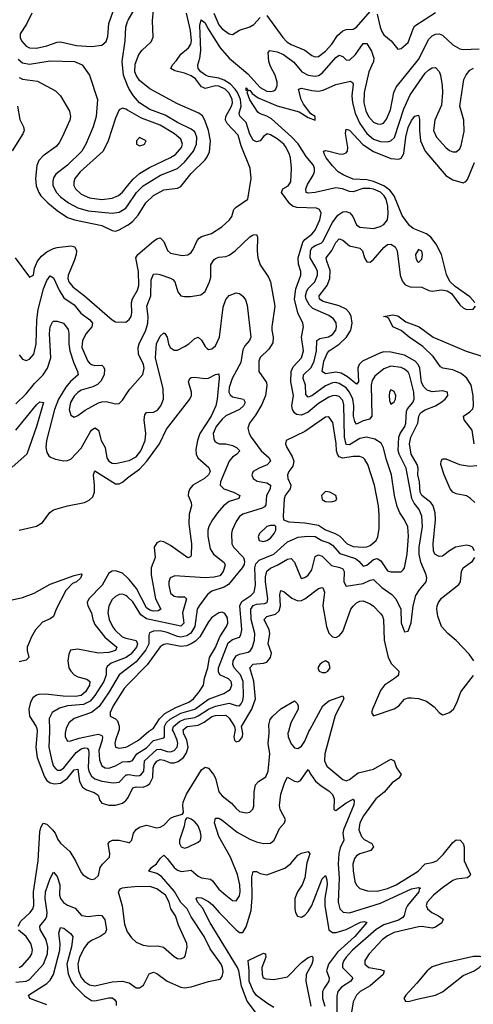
# Model space of a CAD drawing. Header units: inches. Extents: x 1678809 to 1859548, y 384609 to 522868.
# Tile 189 of 256: x 1739373 to 1742009, y 488417 to 494133. Entities that reach past the tile are written whole.
import ezdxf

# ---------------------------------------------------------------- set-up
doc = ezdxf.new("R2010")
doc.units = ezdxf.units.IN
doc.header["$MEASUREMENT"] = 0
for name, color, linetype in [('B7438', 7, 'Continuous'), ('B7439', 7, 'Continuous'), ('B7448', 7, 'Continuous'), ('B7449', 7, 'Continuous')]:
    doc.layers.add(name, color=color, linetype=linetype)

msp = doc.modelspace()

# ---------------------------------------------------------------- linework, layer by layer
at = {"layer": 'B7438', "color": 5}
for points, elevation in [([(1739474.4, 490000), (1739466.7, 489910), (1739475.3, 489850), (1739516.5, 489736.5), (1739530, 489716.4), (1739550, 489701.8), (1739576.3, 489696.3), (1739610, 489701.1), (1739650.6, 489729.4), (1739690, 489778.2), (1739710, 489782.6), (1739720.4, 489710), (1739737.5, 489677.5), (1739760.8, 489660.8), (1739806, 489646), (1739829.3, 489630), (1739839.5, 489599.5), (1739850, 489585.2), (1739890, 489571.8), (1739930, 489572.2), (1739970, 489585.2), (1739990, 489599.3), (1740000, 489612.3)], 420), ([(1739546, 490000), (1739542.4, 489910), (1739559.2, 489830), (1739570, 489799.7), (1739582.8, 489782.8), (1739590, 489776.6), (1739610, 489776.1), (1739630, 489789.1), (1739700.9, 489879.1), (1739730, 489899.3), (1739750, 489906), (1739764.2, 489904.2), (1739773.6, 489893.6), (1739775.6, 489875.5), (1739770.4, 489790), (1739773.8, 489770), (1739790, 489740.4), (1739810, 489725.6), (1739850, 489712.7), (1739916.9, 489703.1), (1739950, 489707.1), (1739991.9, 489748), (1740000, 489749.4)], 440), ([(1739639.2, 490000), (1739637.2, 489990), (1739637.4, 489970), (1739650, 489944.4), (1739670, 489945.3), (1739718.5, 489961.5), (1739810, 489981.7), (1739830, 489984.1), (1739850, 489978), (1739854.1, 489970), (1739851.8, 489950), (1739833.5, 489890), (1739836.7, 489836.7), (1739850, 489801.4), (1739868.7, 489788.7), (1739890, 489787.9), (1739930, 489801.1), (1739970, 489824.1), (1740000, 489825.3)], 460), ([(1739947.2, 490000), (1739929.5, 489949.5), (1739926.3, 489930), (1739929.3, 489910), (1739950, 489902.8), (1739990, 489908.5), (1740000, 489914.2)], 480), ([(1739363.2, 488870), (1739380.2, 488899.8), (1739433.9, 488950), (1739448.6, 488970), (1739455.4, 488990), (1739453.8, 489070), (1739480.3, 489250), (1739490, 489417.3), (1739496.4, 489443.6), (1739510, 489469.1), (1739530, 489463.2), (1739563, 489430), (1739578.7, 489410), (1739594.1, 489374.1), (1739610, 489352.6), (1739663.3, 489303.3), (1739696.9, 489250), (1739730, 489182), (1739740.5, 489170), (1739770, 489148), (1739790, 489141.6), (1739810, 489144.9), (1739830, 489164.7), (1739841.3, 489210), (1739853.7, 489230), (1739894, 489270), (1739896.1, 489290), (1739887.2, 489350), (1739897.5, 489362.5), (1739911.3, 489368.7), (1739950, 489368.8), (1740000, 489357.2)], 380), ([(1739350, 488545), (1739410, 488551.8), (1739430, 488561), (1739512, 488650), (1739534.5, 488710), (1739536.6, 488750), (1739525.8, 488790), (1739491.4, 488850), (1739490.5, 488870), (1739523.7, 488910), (1739531.1, 488928.9), (1739532.1, 488950), (1739520.1, 489030), (1739522.3, 489070), (1739550, 489146.7), (1739570, 489183.1), (1739590, 489158.4), (1739606.9, 489110), (1739604.6, 489050), (1739610.5, 489030), (1739627.5, 489007.5), (1739650, 488992.3), (1739695.1, 488975.1), (1739732.4, 488932.4), (1739770, 488925.7), (1739830, 488933.5), (1739850, 488931.5), (1739867.2, 488907.2), (1739877.8, 488850), (1739869.6, 488830.4), (1739841.1, 488810), (1739790, 488786.4), (1739768.5, 488771.5), (1739750, 488747), (1739721.3, 488690), (1739711.2, 488650), (1739714.7, 488610), (1739730, 488573), (1739750, 488549.2), (1739778.8, 488530), (1739810, 488523.5), (1739910, 488547.4), (1739970.1, 488550.1), (1740000, 488543.2)], 360), ([(1740000, 489094.1), (1739969.3, 489090.7), (1739954.7, 489085.3), (1739944.4, 489070), (1739967.9, 488987.9), (1739982.6, 488882.6), (1739998.3, 488838.2), (1740000, 488835.5)], 380), ([(1739369.9, 488630.1), (1739390, 488642.1), (1739432.5, 488690), (1739443.4, 488710), (1739447.8, 488732.2), (1739438.4, 488770), (1739410, 488809.8), (1739366.8, 488846.8)], 380), ([(1739530, 488414.4), (1739431.1, 488450), (1739424.8, 488470), (1739530, 488536.8), (1739550, 488557.2), (1739568.7, 488590), (1739606.5, 488730), (1739608.7, 488770), (1739599.8, 488830), (1739610, 488862.4), (1739630, 488858.9), (1739668.5, 488828.5), (1739682, 488810), (1739673.3, 488750), (1739647.2, 488650), (1739654, 488593.9), (1739672.5, 488550), (1739690, 488525.5), (1739750, 488466.3), (1739790, 488439.3), (1739810, 488437.3), (1739890, 488454.2), (1739910, 488453.2), (1739924, 488444), (1739932.8, 488430), (1739934.4, 488410)], 340)]:
    msp.add_lwpolyline(points, dxfattribs=dict(at, elevation=elevation))
at = {"layer": 'B7439', "color": 5}
for points, elevation in [([(1739443.2, 494170), (1739412.4, 494107.6), (1739375.6, 494050), (1739375.3, 494030), (1739383.4, 494010), (1739410, 493979.1), (1739430, 493969.1), (1739470, 493967.4), (1739530, 493981.8), (1739590, 494002.7), (1739610, 494003.6), (1739702.7, 493982.7), (1739790, 493976.1), (1739850, 493984.1), (1739874.8, 494005.2), (1739884.5, 494035.5), (1739890.4, 494110), (1739925.9, 494210)], 560), ([(1740000, 493751), (1739976, 493810), (1739969.2, 493890), (1739985.7, 494010), (1739990.6, 494090), (1740000, 494122.2)], 540), ([(1739363.3, 493903.3), (1739390, 493881.5), (1739430, 493875.2), (1739550, 493894.3), (1739690.6, 493890.6), (1739736, 493870), (1739779.2, 493810), (1739824.4, 493670), (1739817.9, 493570), (1739800.8, 493510), (1739757.2, 493410), (1739733.8, 493370), (1739650, 493287.5), (1739583.3, 493236.7), (1739570, 493215.4), (1739564.6, 493195.4), (1739566, 493170), (1739587, 493130), (1739610, 493104.5), (1739656.6, 493070), (1739710, 493040.1), (1739770, 493022.2), (1739910, 493010.1), (1739950, 493014.6), (1739990, 493038.2), (1740000, 493052.9)], 540), ([(1739370, 493796.1), (1739390, 493788.1), (1739476.7, 493776.7), (1739580.1, 493720.1), (1739610.3, 493690), (1739661.4, 493601.4), (1739668.1, 493570), (1739664.3, 493550), (1739620.6, 493450), (1739602.6, 493417.4), (1739584.2, 493395.8), (1739510, 493341.5), (1739484.8, 493315.2), (1739473.2, 493286.8), (1739465.5, 493210), (1739468.6, 493168.6), (1739483.3, 493130), (1739496.4, 493110), (1739536, 493070), (1739590, 493025.5), (1739650, 492985.2), (1739690.9, 492970.9), (1739850, 492937.8), (1739910, 492908.7), (1739930, 492904.8), (1739950, 492912.1), (1740000, 492940.5)], 520), ([(1739359.5, 493630), (1739373.7, 493553.7), (1739394.6, 493510), (1739399.2, 493490), (1739391.9, 493470), (1739329.4, 493370.6)], 480), ([(1740000, 493607.2), (1739990, 493612.9), (1739970, 493619.8), (1739951, 493609), (1739930, 493561.3), (1739887.3, 493430), (1739857, 493370), (1739723.6, 493250), (1739693.7, 493210), (1739686.7, 493190), (1739687.6, 493170), (1739696.8, 493150), (1739730, 493118.8), (1739778.7, 493098.7), (1739850, 493089.3), (1739910, 493097), (1739947.2, 493112.8), (1739970, 493131.8), (1740000, 493167.7)], 560), ([(1739346.7, 492750), (1739430, 492637.1), (1739452.4, 492650), (1739458.9, 492690), (1739476.8, 492730), (1739499.9, 492760.1), (1739530, 492784.8), (1739570, 492805), (1739590, 492809.6), (1739670, 492820.1), (1739693.4, 492813.4), (1739703.2, 492790), (1739701.1, 492770), (1739690, 492733.3), (1739654, 492650), (1739652.7, 492630), (1739658.8, 492610), (1739681.7, 492581.7), (1739750.1, 492530), (1739910, 492390.2), (1739930, 492378.3), (1739990, 492377.4), (1740000, 492384.7)], 480), ([(1739370, 492186.7), (1739390, 492162.6), (1739410, 492154.6), (1739430, 492160.9), (1739454.6, 492190), (1739469.4, 492250.6), (1739472.9, 492390), (1739480.5, 492450), (1739510.3, 492570), (1739530, 492618.2), (1739550, 492644.9), (1739570, 492634), (1739602.2, 492562.2), (1739630, 492517.9), (1739690, 492476.6), (1739728.7, 492428.7), (1739780.1, 492390), (1739795.5, 492370), (1739793, 492350), (1739760.1, 492310), (1739738.3, 492270), (1739734.7, 492230), (1739768.1, 492150), (1739779.1, 492139.1), (1739790, 492130.1), (1739810, 492125.2), (1739850, 492127.6), (1739858.9, 492118.9), (1739864.9, 492104.9), (1739862.9, 492070), (1739845.2, 492034.8), (1739825.1, 492014.9), (1739798.2, 492001.8), (1739730, 491981.9), (1739710, 491968.4), (1739690, 491946.3), (1739667.5, 491910), (1739660.2, 491870), (1739670, 491837.1), (1739690, 491824.9), (1739710, 491834.3), (1739753.3, 491866.7), (1739830, 491907.8), (1739850, 491914.2), (1739876, 491916), (1739930, 491903), (1739950, 491904.9), (1739970, 491923), (1740000, 491968.9)], 460), ([(1739350, 491903.1), (1739410, 491961.4), (1739458.7, 492021.3), (1739508.7, 492070), (1739534, 492110), (1739553.7, 492170), (1739546.4, 492310), (1739550.7, 492349.3), (1739564.1, 492375.9), (1739570, 492383.1), (1739590, 492382.3), (1739627.7, 492370), (1739653.8, 492333.8), (1739658.4, 492310), (1739657.8, 492250), (1739664.3, 492210), (1739684.8, 492144.8), (1739709.5, 492090), (1739712.5, 492070), (1739668.2, 492031.8), (1739640.9, 491999.1), (1739599, 491930), (1739575.3, 491870), (1739528.5, 491690), (1739524.1, 491650), (1739530, 491619.1), (1739541.4, 491601.4), (1739552, 491592), (1739580.7, 491580.7), (1739630, 491571.5), (1739650, 491572.7), (1739670, 491580.9), (1739730, 491644.8), (1739781.7, 491738.3), (1739790, 491750.2), (1739810, 491762.7), (1739830.1, 491750), (1739846.7, 491690), (1739868.8, 491648.8), (1739879.5, 491590), (1739890.2, 491570), (1739910, 491558.3), (1739930, 491555.7), (1740000, 491571.7)], 440), ([(1739350.5, 491749.5), (1739470, 491896.8), (1739490, 491914), (1739510.9, 491910.9), (1739471, 491770), (1739413.8, 491610), (1739330, 491534.4)], 420), ([(1739370, 491168.4), (1739470, 491191.4), (1739506, 491214), (1739548.4, 491271.6), (1739570, 491286.5), (1739650, 491311.1), (1739750, 491330.2), (1739777.3, 491342.7), (1739797.2, 491362.8), (1739808, 491390), (1739808.5, 491430), (1739801.6, 491490), (1739810, 491513.6), (1739930, 491438), (1739950, 491437.8), (1739970, 491447.5), (1740000, 491472.8)], 420), ([(1739330, 490764.5), (1739390, 490778.7), (1739457.3, 490802.7), (1739550, 490855), (1739690, 490906.7), (1739730, 490915.5), (1739733.4, 490910), (1739726, 490890), (1739703.1, 490870), (1739680.5, 490859.5), (1739641.8, 490818.2), (1739585.5, 490710), (1739570, 490667.7), (1739550, 490653.7), (1739504.6, 490635.4), (1739464.5, 490590), (1739441.6, 490550), (1739416.4, 490490), (1739415.6, 490470), (1739426.2, 490430), (1739410, 490414.6), (1739370, 490404.7)], 380), ([(1740000, 490892.2), (1739970, 490918.8), (1739930, 490933.7), (1739910, 490931.5), (1739890, 490918.8), (1739851.6, 490850), (1739774.2, 490770), (1739765, 490750), (1739769.4, 490730), (1739789.6, 490690), (1739798.1, 490650), (1739810, 490621.3), (1739867.2, 490547.2), (1739937, 490490), (1739930.2, 490470), (1739890, 490459), (1739830, 490455.2), (1739710, 490479.2), (1739667.9, 490472.1), (1739658.1, 490450), (1739652.7, 490410), (1739658.3, 490370), (1739669.6, 490350), (1739689.5, 490330), (1739710, 490318), (1739763.5, 490303.5), (1739781.2, 490290), (1739777.7, 490270), (1739754.6, 490230), (1739730.4, 490209.6), (1739696.7, 490203.3), (1739625.3, 490205.3), (1739523.3, 490216.7), (1739484.8, 490215.2), (1739469.6, 490210.4), (1739450, 490196.4), (1739435.3, 490170), (1739426, 490130), (1739429.2, 490090), (1739468.8, 490030), (1739475.3, 490010), (1739474.4, 490000)], 420), ([(1740000, 490781.4), (1739990, 490790.5), (1739970, 490797.7), (1739950, 490795.8), (1739930, 490784.2), (1739910, 490765.8), (1739890.1, 490729.9), (1739884.7, 490690), (1739893, 490650), (1739911.8, 490610), (1739926.4, 490590), (1739968.9, 490550), (1739990, 490541.4), (1740000, 490539.4)], 440), ([(1740000, 490436), (1739990.8, 490429.2), (1739903.8, 490396.2), (1739881.9, 490378.1), (1739876.3, 490363.7), (1739876.1, 490330), (1739861.1, 490290), (1739810, 490208.4), (1739783.2, 490176.8), (1739742.7, 490157.3), (1739651, 490149), (1739603.4, 490136.6), (1739561.7, 490110), (1739543.5, 490076.5), (1739546.4, 490010), (1739546, 490000)], 440), ([(1740000, 490366.5), (1739951.4, 490328.6), (1739892.8, 490230), (1739834.8, 490145.2), (1739790, 490111.3), (1739690, 490076.7), (1739657.6, 490050), (1739642.5, 490017.5), (1739639.2, 490000)], 460), ([(1740000, 490270.6), (1739979.9, 490250), (1739915.9, 490150), (1739898.1, 490110), (1739897.8, 490097.8), (1739898.5, 490090), (1739930, 490073.1), (1739941.5, 490061.5), (1739951.8, 490031.8), (1739950.5, 490009.5), (1739947.2, 490000)], 480)]:
    msp.add_lwpolyline(points, dxfattribs=dict(at, elevation=elevation))
at = {"layer": 'B7448', "color": 5}
for points, elevation in [([(1740000, 489914.2), (1740063.2, 489950), (1740108.9, 489991.1), (1740121.4, 490000)], 480), ([(1740000, 489825.3), (1740014.2, 489825.8), (1740028.6, 489831.4), (1740053.8, 489870), (1740110, 489904.6), (1740150, 489948.4), (1740210, 489964.5), (1740214.1, 489970), (1740214.3, 490000)], 460), ([(1740000, 489749.4), (1740010, 489751), (1740050, 489742.1), (1740070, 489744.3), (1740079, 489750), (1740093.8, 489770), (1740097.4, 489830), (1740170, 489895.7), (1740190, 489897.8), (1740230, 489884.6), (1740250, 489883.1), (1740271, 489890), (1740287.7, 489910), (1740292.1, 489930), (1740289, 489950), (1740266, 490000)], 440), ([(1740000, 489612.3), (1740003.3, 489616.7), (1740030, 489672.9), (1740050, 489678.6), (1740090, 489677.5), (1740114, 489686), (1740130, 489699.3), (1740147.5, 489732.5), (1740149.1, 489790), (1740153.5, 489806.5), (1740170, 489827.5), (1740190, 489836.8), (1740210, 489834.5), (1740250, 489819), (1740270, 489817.7), (1740294.8, 489825.2), (1740324.9, 489850), (1740342.9, 489877.1), (1740351.7, 489910), (1740344.9, 489950), (1740324.9, 489990), (1740324, 490000)], 420), ([(1740000, 489357.2), (1740010, 489354.9), (1740024, 489370), (1740034.9, 489410), (1740050, 489431.7), (1740070, 489445.7), (1740110, 489456.8), (1740170, 489441.9), (1740190, 489445.3), (1740210, 489456.8), (1740250, 489496.3), (1740270, 489506.5), (1740319.7, 489520.3), (1740324.5, 489530), (1740320.8, 489570), (1740323.8, 489590), (1740342.7, 489637.3), (1740430, 489777.8), (1740450, 489793.6), (1740470, 489786.7), (1740499.4, 489750), (1740510.1, 489730), (1740530, 489650.2), (1740550, 489626.4), (1740603.8, 489583.8), (1740630, 489552.4), (1740650, 489536.3), (1740690, 489528.3), (1740710, 489531.8), (1740728.2, 489550), (1740732.8, 489567.2), (1740735, 489650), (1740743.9, 489690), (1740760.7, 489710), (1740802.5, 489737.5), (1740817.9, 489770), (1740826.6, 489870), (1740817.1, 489930), (1740823.1, 489990), (1740822.6, 490000)], 380), ([(1740623, 490000), (1740618.3, 489970), (1740621.2, 489950), (1740630, 489940.2), (1740650, 489945.2), (1740666.8, 489970), (1740670, 489986), (1740667.4, 490000)], 420), ([(1740934.6, 490000), (1740931.7, 489990), (1740933.5, 489970), (1740950, 489929.3), (1740970, 489905.6), (1740990, 489901.5), (1741010, 489916), (1741030, 489943.8), (1741054.2, 490000)], 380), ([(1741180.9, 490000), (1741145.4, 489870), (1741144.2, 489830), (1741158.2, 489798.2), (1741250, 489722), (1741270, 489713.5), (1741290, 489721.3), (1741340.3, 489759.7), (1741430, 489781.7), (1741530, 489838.9), (1741550, 489830.4), (1741562.8, 489790), (1741590.2, 489750), (1741576.1, 489730), (1741538.4, 489701.6), (1741491.5, 489648.5), (1741443.1, 489610), (1741370.1, 489510), (1741349.6, 489470), (1741343.8, 489430), (1741359, 489390), (1741374, 489374), (1741420.1, 489350), (1741429.4, 489330), (1741412.7, 489310), (1741350, 489289.9), (1741330, 489278.2), (1741317.9, 489262.1), (1741308.5, 489230), (1741310, 489191.3), (1741320.5, 489130), (1741330, 489109), (1741350, 489088.4), (1741394.4, 489074.4), (1741450, 489073.8), (1741510, 489088.3), (1741560.6, 489110), (1741689.1, 489190), (1741730, 489232.5), (1741770, 489239.7), (1741797.2, 489250), (1741834.3, 489285.7), (1741890, 489356.5), (1741910, 489372.2), (1741932.9, 489370), (1741950, 489350.3), (1741956.8, 489330), (1741956.8, 489250), (1741993.4, 489170), (1741990, 489162), (1741976.3, 489150), (1741910, 489142.9), (1741890, 489134.4), (1741830, 489093.2), (1741777.9, 489050), (1741741.1, 489010), (1741736.1, 488990), (1741743.5, 488970), (1741768.6, 488948.6), (1741807.7, 488930), (1741834.7, 488910), (1741826.2, 488890), (1741790, 488864.9), (1741770, 488859.1), (1741710, 488868.5), (1741690, 488867.2), (1741550, 488832.9), (1741510, 488814.6), (1741479.8, 488790), (1741403.8, 488710), (1741378.2, 488670), (1741379.6, 488650), (1741402.4, 488630), (1741470, 488619.5), (1741491.4, 488611.4), (1741485.2, 488590), (1741410, 488524.4), (1741351.2, 488490), (1741329.7, 488470.3), (1741310.1, 488430), (1741301.4, 488370)], 380), ([(1740000, 488543.2), (1740010, 488540.9), (1740050, 488512.9), (1740070, 488512.7), (1740093, 488527), (1740126.2, 488593.8), (1740150, 488603.2), (1740170, 488594.8), (1740230, 488550.7), (1740310, 488515.9), (1740330, 488512.4), (1740370, 488517.1), (1740470, 488548.4), (1740537.3, 488562.7), (1740550, 488578), (1740554.5, 488605.5), (1740552.4, 488630), (1740543, 488650), (1740478.9, 488738.9), (1740444.8, 488810), (1740370, 488923.9), (1740346.2, 488970), (1740310, 489007.8), (1740271.9, 489071.9), (1740197.9, 489157.9), (1740170, 489176.6), (1740123.7, 489190), (1740139.8, 489210), (1740168.2, 489231.8), (1740190, 489263.6), (1740210, 489281.5), (1740230, 489262.9), (1740270, 489210.8), (1740290, 489195.2), (1740312.3, 489187.7), (1740370, 489194.7), (1740410, 489160.5), (1740429, 489150), (1740482.4, 489142.4), (1740494.1, 489134.1), (1740530, 489085.1), (1740570, 489049.4), (1740610, 489018.5), (1740630, 489016.9), (1740650, 489046), (1740653.7, 489070), (1740651.7, 489110), (1740638.3, 489170), (1740597.2, 489270), (1740530, 489391), (1740504.5, 489470), (1740510, 489497.1), (1740530, 489496.9), (1740550, 489485.6), (1740636.7, 489416.7), (1740710, 489375.9), (1740750, 489359.5), (1740789.8, 489350.2), (1740830, 489352.4), (1740851.8, 489370), (1740883.1, 489436.9), (1740912.3, 489470), (1740916.6, 489483.4), (1740917.6, 489490), (1740887.3, 489547.3), (1740882.8, 489570), (1740890, 489637.3), (1740912.9, 489707.1), (1740930, 489735.5), (1740970, 489712.1), (1740990, 489708.2), (1741004.7, 489715.3), (1741050, 489780.5), (1741064.4, 489750), (1741091.6, 489711.6), (1741124.1, 489684.1), (1741170, 489655.3), (1741190, 489634.5), (1741199.8, 489610), (1741198.9, 489550), (1741203.6, 489543.6), (1741210, 489540.8), (1741270, 489586), (1741310, 489608.2), (1741317.3, 489597.3), (1741314.2, 489574.2), (1741254.2, 489430), (1741251.3, 489410), (1741255.8, 489370), (1741234.8, 489325.2), (1741227.6, 489292.4), (1741223.6, 489230), (1741228.7, 489150), (1741224.6, 489010), (1741233.2, 488970), (1741252.2, 488952.2), (1741290, 488947.8), (1741470, 489003.3), (1741650, 489086.3), (1741690, 489094.6), (1741702.4, 489090), (1741695.5, 489084.5), (1741692.2, 489070), (1741626.1, 488990), (1741616.6, 488970), (1741607.9, 488932.1), (1741598.8, 488921.2), (1741574.6, 488905.4), (1741490, 488877.3), (1741445.1, 488850), (1741308, 488730), (1741270.1, 488690), (1741257.2, 488670), (1741249.1, 488650), (1741249.6, 488630), (1741309.5, 488570), (1741298.1, 488550), (1741243, 488517), (1741222.5, 488490), (1741216.2, 488463.8), (1741217, 488350)], 360), ([(1740754.7, 488354.7), (1740694.7, 488434.7), (1740661.2, 488521.2), (1740647.1, 488610), (1740639.5, 488630), (1740479.2, 488890), (1740436, 488976), (1740407.1, 489010), (1740398.9, 489030), (1740403.5, 489036.5), (1740430, 489035.3), (1740470, 489014), (1740494.3, 488994.3), (1740531.5, 488950), (1740630, 488849.5), (1740650, 488833.4), (1740670, 488834.2), (1740690, 488865.7), (1740718.3, 488961.7), (1740723.7, 489036.3), (1740722.8, 489157.2), (1740730, 489188.2), (1740750, 489187.4), (1740770, 489176), (1740810, 489167.3), (1740913.4, 489206.6), (1740947.2, 489232.8), (1740990, 489281.7), (1741010, 489294), (1741050, 489303), (1741058.7, 489290), (1741042.1, 489237.9), (1741030.8, 489150), (1741014.9, 489110), (1740986.9, 489070), (1740972.2, 489030), (1740971.1, 488971.1), (1740975.1, 488950), (1740987.8, 488927.8), (1741010, 488921.5), (1741030, 488933.1), (1741050, 488955.3), (1741070, 488990.2), (1741130, 489144.9), (1741150, 489165.3), (1741158.5, 489138.5), (1741159.7, 489110), (1741146.7, 489033.3), (1741147, 488990), (1741170, 488848.9), (1741190, 488832.9), (1741212.6, 488832.6), (1741270, 488850.1), (1741352.8, 488892.8), (1741377.5, 488897.5), (1741391, 488891), (1741320.5, 488810), (1741219.9, 488720.1), (1741167.4, 488650), (1741155.5, 488610), (1741171.9, 488570), (1741169.5, 488550), (1741141.5, 488510), (1741133.1, 488490), (1741131.9, 488450), (1741145.4, 488405.4)], 340), ([(1740000, 488835.5), (1740021.7, 488801.7), (1740050, 488777.3), (1740090, 488759.7), (1740130, 488754.3), (1740176.1, 488756.1), (1740208.9, 488748.9), (1740270, 488694.9), (1740290, 488682.6), (1740310, 488681.1), (1740329.7, 488690.3), (1740336.6, 488703.4), (1740346.6, 488750), (1740344.1, 488770), (1740296.7, 488876.7), (1740278.1, 488930), (1740250.4, 488970), (1740242.4, 489010), (1740221, 489050), (1740170, 489087.3), (1740130, 489099.9), (1740041.3, 489098.7), (1740000, 489094.1)], 380), ([(1740850, 488398.1), (1740810, 488422.8), (1740750, 488467.7), (1740730, 488495), (1740706.6, 488550), (1740706.9, 488610), (1740700.5, 488670), (1740790, 488714), (1740802, 488710), (1740803, 488690), (1740780.4, 488630), (1740782.4, 488590), (1740788, 488570), (1740803.9, 488563.9), (1740850, 488560.2), (1740930, 488576.4), (1741010, 488659.5), (1741050, 488688), (1741070, 488696.3), (1741076.3, 488690), (1741077, 488670), (1741071.4, 488650), (1741038.6, 488590), (1741035.9, 488550), (1741064.8, 488404.8)], 320)]:
    msp.add_lwpolyline(points, dxfattribs=dict(at, elevation=elevation))
for points, elevation in [([(1740350, 489498.4), (1740342.8, 489497.2), (1740334, 489486), (1740328.4, 489450), (1740301.9, 489370), (1740301.4, 489350), (1740310.5, 489330), (1740330, 489323.5), (1740350, 489327.9), (1740410, 489357.2), (1740422.8, 489370), (1740427.5, 489390), (1740424.6, 489415.4), (1740410, 489452.3), (1740390, 489475.7), (1740370, 489490.9)], 380), ([(1742050, 488694), (1742010, 488693.3), (1741830, 488654.2), (1741770, 488633.6), (1741740.8, 488610), (1741681.5, 488538.5), (1741616.5, 488470), (1741604.7, 488450), (1741614.6, 488434.6), (1741630, 488432.4), (1741690, 488448.6), (1741789.5, 488470.5), (1741830, 488489.6), (1741950, 488583.8), (1742013.3, 488610), (1742043.5, 488630), (1742064, 488650), (1742072.3, 488670), (1742070, 488676), (1742059.5, 488690)], 420)]:
    msp.add_lwpolyline(points, close=True, dxfattribs=dict(at, elevation=elevation))
at = {"layer": 'B7449', "color": 5}
for points, elevation in [([(1740000, 494122.2), (1740002.3, 494130), (1740037.7, 494190), (1740042.7, 494210), (1740041, 494230), (1740000, 494286.6)], 540), ([(1740000, 492940.5), (1740010, 492946.2), (1740030, 492962.6), (1740061.5, 492998.5), (1740105.8, 493070), (1740150, 493112.8), (1740210, 493145), (1740290, 493155), (1740310, 493164.7), (1740370, 493240.5), (1740450, 493319), (1740463.3, 493336.7), (1740475.2, 493364.8), (1740480.9, 493430), (1740470.6, 493490), (1740449.5, 493549.5), (1740435.2, 493575.2), (1740414.8, 493590), (1740290, 493643.6), (1740130, 493730.5), (1740070, 493779.9), (1740049.7, 493809.7), (1740042.7, 493830), (1740044.6, 493875.4), (1740064.3, 493930), (1740083.8, 493956.2), (1740136.1, 494003.9), (1740147.9, 494032.1), (1740145.5, 494125.5), (1740149.9, 494190)], 520), ([(1740000, 492384.7), (1740010, 492392), (1740019.8, 492410), (1740023.9, 492430), (1740022.5, 492490), (1740028.7, 492511.3), (1740058.1, 492561.9), (1740065.6, 492590), (1740063.6, 492670), (1740048.3, 492750), (1740060.2, 492770), (1740150, 492847), (1740170, 492861.1), (1740190, 492865.5), (1740210, 492845.3), (1740231.9, 492791.9), (1740250, 492776.3), (1740316.3, 492763.7), (1740350, 492766.9), (1740370, 492782), (1740381.8, 492798.2), (1740403.7, 492850), (1740415.2, 492864.8), (1740430, 492874), (1740488.5, 492891.5), (1740548.4, 492930), (1740592.4, 492970), (1740606, 492990), (1740617.2, 493030), (1740630, 493044.4), (1740698, 493090), (1740719.1, 493210), (1740712.5, 493270), (1740660.7, 493400.7), (1740642.2, 493462.2), (1740579.2, 493530), (1740569.7, 493550), (1740571.1, 493570), (1740604.1, 493630), (1740609.2, 493650), (1740606.8, 493670), (1740590, 493705.9), (1740567.2, 493730), (1740530, 493746.9), (1740510, 493748.3), (1740450, 493733.3), (1740438.2, 493738.2), (1740430, 493743.1), (1740393.7, 493790), (1740370, 493806.8), (1740330, 493822.9), (1740275, 493835), (1740250.7, 493850), (1740260.9, 493870), (1740285, 493895), (1740310, 493932.3), (1740354.1, 493970), (1740367.2, 493990), (1740371.8, 494010), (1740366.4, 494070), (1740342.8, 494170)], 480), ([(1740501, 494170), (1740530, 494103.5), (1740550, 494079.8), (1740590, 494050.1), (1740610, 494047.3), (1740650, 494072.8), (1740710, 494091.2), (1740734.3, 494105.7), (1740770, 494145.4)], 480), ([(1740810, 494157.2), (1740901.5, 494030), (1740925, 494005), (1740950, 493988.3), (1741030, 493956.1), (1741070, 493925), (1741090, 493916.6), (1741110, 493919.8), (1741150, 493949.1), (1741186.5, 493990), (1741220, 494040), (1741250, 494067.5), (1741270, 494076.2), (1741310, 494078.4), (1741330, 494088.8), (1741410, 494180.2)], 480), ([(1741450, 494164.4), (1741468.7, 494088.7), (1741480.3, 494060.3), (1741490, 494045.6), (1741531.6, 494010), (1741570, 493962.4), (1741590, 493965.2), (1741630, 493999.6), (1741659.8, 494080.2), (1741670, 494096.1), (1741790, 494175.1)], 480), ([(1740214.3, 490000), (1740214.6, 490030), (1740226.9, 490053.1), (1740248.2, 490071.8), (1740310, 490106.3), (1740390, 490130.3), (1740470, 490187.3), (1740559.6, 490220.4), (1740595.6, 490244.4), (1740605.5, 490270), (1740601.5, 490290), (1740586.8, 490306.8), (1740535.4, 490330), (1740527.5, 490347.5), (1740528.5, 490370), (1740584.6, 490515.4), (1740610, 490534.9), (1740650, 490548.6), (1740657.8, 490562.2), (1740663.5, 490590), (1740662.9, 490617.2), (1740651.7, 490730), (1740664.2, 490755.8), (1740715.8, 490790), (1740735.5, 490810), (1740743.1, 490850), (1740740.1, 490950), (1740746.2, 490973.8), (1740764.8, 490995.2), (1740850.2, 491029.8), (1740930, 491101.2), (1740992.1, 491127.9), (1741045.6, 491134.4), (1741090, 491132.9), (1741129.2, 491109.2), (1741170, 491095.8), (1741190, 491082.4), (1741233.8, 491033.8), (1741324.1, 491004.1), (1741343.7, 490990), (1741370, 490961), (1741390, 490965.3), (1741430, 490997.9), (1741450, 491004.6), (1741471, 490991), (1741510, 490933.8), (1741530, 490927.3), (1741590, 490927.6), (1741602, 490938), (1741610, 490950.6), (1741624.2, 491030), (1741633.4, 491133.4), (1741628.3, 491188.3), (1741610, 491228.4), (1741582, 491270), (1741566.8, 491306.8), (1741550.4, 491370), (1741533.3, 491490), (1741502.8, 491582.8), (1741487.2, 491647.2), (1741473.6, 491673.6), (1741436.7, 491696.7), (1741388.1, 491708.1), (1741350, 491700.4), (1741290, 491665.4), (1741270, 491667.1), (1741260.4, 491710), (1741256.8, 491896.8), (1741250, 491922.5), (1741230, 491945), (1741210, 491951.2), (1741190, 491949.4), (1741170, 491941), (1741110, 491904), (1741050, 491854.5), (1741010, 491836.5), (1740981.2, 491841.2), (1740969.6, 491849.6), (1740957.5, 491870), (1740954.6, 491890), (1740964.9, 491950), (1740949.4, 492030), (1740951.1, 492090), (1740961.7, 492118.3), (1741010.4, 492170), (1741021.9, 492210), (1741009.9, 492290), (1741022.9, 492350), (1741019, 492370), (1740990.3, 492430.3), (1740970.6, 492510.6), (1740977.1, 492570), (1741006, 492650), (1741005.9, 492670), (1740993, 492713), (1740992.2, 492750), (1741018.6, 492841.4), (1741030, 492857.5), (1741071.7, 492888.3), (1741089.9, 492910), (1741118.2, 492970), (1741124.1, 493010), (1741115.1, 493030), (1741098.1, 493038.1), (1740982.9, 493042.9), (1740959.3, 493050), (1740942.7, 493062.7), (1740895, 493130), (1740902.8, 493150), (1740932.8, 493167.2), (1740948.8, 493191.2), (1740952.5, 493270), (1740946.6, 493330), (1740941.9, 493350), (1740922, 493390), (1740907.1, 493410), (1740870, 493441.8), (1740830, 493464.7), (1740810.3, 493469.7), (1740790, 493454), (1740770, 493429.8), (1740750, 493422.8), (1740730, 493434), (1740710, 493467.6), (1740690, 493536), (1740652, 493572), (1740649.1, 493590), (1740659.1, 493630), (1740656.1, 493670), (1740638.6, 493710), (1740624.5, 493730), (1740597.4, 493757.4), (1740561.3, 493781.3), (1740530, 493792.8), (1740470, 493802.7), (1740452.4, 493810), (1740425.8, 493830), (1740410.5, 493850), (1740407.4, 493870), (1740419.2, 493910), (1740425.5, 493954.5), (1740420.3, 494099.7), (1740428.1, 494131.9), (1740450, 494115.2), (1740464.7, 494084.7), (1740538.3, 493970), (1740589.6, 493910), (1740699.2, 493819.2), (1740770, 493738.2), (1740810, 493717.8), (1740830, 493715.3), (1740850, 493720.4), (1740862, 493730), (1740869.9, 493750), (1740869.4, 493770), (1740858.4, 493810), (1740830, 493860.7), (1740820.4, 493890), (1740816.9, 493943.1), (1740826.7, 493953.3), (1740870, 493946.7), (1740905.4, 493930), (1740965.8, 493885.8), (1741012.2, 493830), (1741050, 493809.7), (1741090, 493804.2), (1741110, 493809), (1741130, 493821.7), (1741210, 493913.9), (1741230, 493926.8), (1741250, 493918.6), (1741270, 493899.2), (1741290, 493897.3), (1741324.7, 493930), (1741370, 493993.8), (1741390, 493995.2), (1741417.8, 493950), (1741431.9, 493910), (1741429.5, 493890), (1741402, 493830), (1741374.5, 493710), (1741373, 493650), (1741383.7, 493603.7), (1741400.1, 493570), (1741430, 493538.6), (1741452.6, 493527.4), (1741470, 493526), (1741487.5, 493532.5), (1741505.4, 493554.6), (1741528, 493610), (1741546.7, 493710), (1741560, 493740), (1741690, 493901.3), (1741750, 494019.7), (1741770, 494038.6), (1741790, 494048.6), (1741810, 494050.1), (1741830, 494042), (1741890, 493987.5), (1741930, 493962.7), (1741950, 493959.8), (1742043.5, 493963.5)], 460), ([(1740266, 490000), (1740261.4, 490010), (1740266.9, 490030), (1740301.8, 490058.2), (1740330, 490071.9), (1740390, 490082.5), (1740409.6, 490090.4), (1740470, 490130.1), (1740510, 490146.9), (1740590, 490165), (1740630, 490151.7), (1740649.9, 490150.1), (1740659.2, 490160.8), (1740670, 490181.1), (1740673.9, 490206.1), (1740672.4, 490290), (1740656.8, 490330), (1740620.1, 490370), (1740611.8, 490390), (1740613.7, 490410), (1740630, 490438.8), (1740650, 490448.5), (1740699.8, 490460.2), (1740713.9, 490470), (1740726.3, 490490), (1740736.6, 490530), (1740739.2, 490570), (1740718.2, 490650), (1740716.4, 490710), (1740730, 490731.4), (1740750, 490738.8), (1740796.5, 490743.5), (1740811.1, 490750), (1740815.9, 490770), (1740801.2, 490870), (1740801.4, 490898.6), (1740808.9, 490931.1), (1740830, 490948.7), (1740872.9, 490967.1), (1740930, 491001.2), (1740950, 491004.2), (1740970, 490984), (1741009.1, 490889.1), (1741030, 490893.6), (1741050, 490908.4), (1741070, 490938.5), (1741090, 491016.9), (1741110, 491025), (1741130, 491017.6), (1741184.6, 490964.6), (1741232.6, 490952.6), (1741250, 490943.8), (1741259.5, 490930), (1741257.1, 490870), (1741270, 490844.7), (1741370, 490860.2), (1741410, 490879.4), (1741430, 490883.1), (1741476.7, 490836.7), (1741536.4, 490796.4), (1741558.7, 490770), (1741587.4, 490710), (1741590.3, 490630.3), (1741610, 490578.8), (1741630, 490582.8), (1741648.3, 490631.7), (1741659, 490730), (1741676, 490790), (1741696.3, 490823.7), (1741734.4, 490870), (1741739.4, 490890), (1741735.4, 490910), (1741703.3, 490983.3), (1741694.1, 491030), (1741695, 491070), (1741713.7, 491190), (1741709.5, 491250), (1741694.1, 491290), (1741665.8, 491325.8), (1741652.4, 491352.4), (1741619.1, 491530), (1741578.8, 491610), (1741572.1, 491632.1), (1741576.2, 491710), (1741583.2, 491730), (1741611.2, 491770), (1741617.7, 491790), (1741621.9, 491858.1), (1741627.4, 491872.6), (1741657.6, 491910), (1741665.6, 491930), (1741662.6, 491970), (1741638.2, 492070), (1741630, 492087.1), (1741610, 492104.7), (1741590, 492113.1), (1741530, 492120.4), (1741490, 492104.9), (1741437.4, 492062.6), (1741422.3, 492037.7), (1741415.8, 492010), (1741418.8, 491830), (1741405.8, 491814.2), (1741370, 491804.7), (1741330, 491785.4), (1741320.2, 491800.2), (1741312.3, 491830), (1741314.2, 491890), (1741308.1, 491930), (1741290.5, 491970), (1741270, 491995.3), (1741230, 492021.4), (1741210, 492025.7), (1741190, 492023.9), (1741150, 492006.1), (1741070, 491949.9), (1741050, 491941.1), (1741036.4, 491956.4), (1741034.5, 492010), (1741021.3, 492050), (1741021.5, 492070), (1741066, 492114), (1741083.6, 492150), (1741097.8, 492210), (1741100.7, 492270), (1741118.2, 492281.8), (1741167.8, 492292.2), (1741190, 492304.2), (1741210.4, 492330), (1741214.5, 492350), (1741212.1, 492372.1), (1741196.2, 492396.2), (1741170, 492414.8), (1741076.7, 492456.7), (1741056.3, 492476.3), (1741037.9, 492510), (1741034.6, 492530), (1741041.6, 492558.4), (1741050, 492573), (1741088.9, 492611.1), (1741104, 492650), (1741103.1, 492670), (1741095.4, 492690), (1741061.7, 492750), (1741063.6, 492790), (1741070, 492808.4), (1741090, 492822.4), (1741124.9, 492835.1), (1741135.6, 492844.4), (1741190, 492956.2), (1741222.3, 492997.7), (1741250, 493016.4), (1741270, 493019.8), (1741291.7, 493011.7), (1741308.2, 492990), (1741330, 492942.3), (1741350, 492928.4), (1741430, 492921.3), (1741468.7, 492931.3), (1741490, 492943.2), (1741509.8, 492970), (1741514.9, 493005.1), (1741513.3, 493050), (1741501.8, 493090), (1741490.9, 493110), (1741470.4, 493130.4), (1741430, 493148.5), (1741407, 493153), (1741367.8, 493152.2), (1741310, 493133.8), (1741290, 493134.6), (1741249.6, 493150), (1741210, 493156.4), (1741089.4, 493129.4), (1741050, 493125.2), (1741038.3, 493130), (1741036.5, 493150), (1741044.6, 493175.4), (1741077.9, 493230), (1741085.3, 493250), (1741086, 493270), (1741078.3, 493290), (1741037.6, 493337.6), (1740991.6, 493411.6), (1740952.4, 493452.4), (1740836.9, 493556.9), (1740810, 493573.3), (1740767.5, 493587.5), (1740756.6, 493596.6), (1740710, 493668.1), (1740695.3, 493710), (1740698, 493718), (1740690, 493720.7), (1740690, 493737.6), (1740701.3, 493721.3), (1740710, 493722.6), (1740723.9, 493703.9), (1740758.5, 493678.5), (1740870, 493631.7), (1740997.5, 493597.5), (1741050, 493564.7), (1741090, 493548.9), (1741089.3, 493570), (1741065.4, 493585.4), (1741022.2, 493642.2), (1741009.4, 493669.4), (1740992.3, 493730), (1741010, 493735.4), (1741070, 493721.2), (1741110, 493717.5), (1741136.9, 493723.1), (1741210, 493756.3), (1741295.1, 493775.1), (1741308, 493768), (1741310, 493758), (1741303.1, 493690), (1741306.5, 493650), (1741322.3, 493590), (1741349.2, 493529.2), (1741390, 493472), (1741430, 493438.3), (1741470, 493425), (1741510, 493423.1), (1741530, 493429.5), (1741550.5, 493449.5), (1741604.5, 493615.5), (1741643.2, 493696.8), (1741730, 493821.4), (1741750, 493841.4), (1741770, 493853.4), (1741790, 493854.7), (1741810, 493832.4), (1741817.6, 493810), (1741828.8, 493750), (1741830.9, 493710), (1741823.8, 493636.2), (1741785.7, 493550), (1741778.1, 493490), (1741794.6, 493450), (1741850, 493390.2), (1741870, 493373.8), (1741890, 493364.9), (1741910, 493365.8), (1741930, 493383.6), (1741938.6, 493401.4), (1741956.3, 493483.7), (1741954.3, 493550), (1741930.4, 493630), (1741954.7, 493785.3), (1741966.9, 493813.1), (1741990, 493839), (1742010, 493850.8)], 440), ([(1740000, 493052.9), (1740052.5, 493130), (1740090, 493167.4), (1740191.5, 493230), (1740290, 493269.2), (1740330, 493304.6), (1740382.8, 493370), (1740400.8, 493410), (1740403.1, 493450), (1740390, 493481.3), (1740370, 493497.7), (1740290, 493534.9), (1740218.9, 493578.9), (1740130, 493612.2), (1740070, 493649.9), (1740034.9, 493690), (1740008.6, 493730), (1740000, 493751)], 540), ([(1740000, 493167.7), (1740032.9, 493207.1), (1740070, 493239.6), (1740126.4, 493273.6), (1740250, 493332.2), (1740278.4, 493350), (1740313.9, 493390), (1740319.1, 493410), (1740310, 493438.8), (1740273.5, 493470), (1740190, 493519.4), (1740081.1, 493561.1), (1740000, 493607.2)], 560), ([(1742018, 492490), (1741990, 492524.2), (1741904.2, 492584.2), (1741872.8, 492612.8), (1741853.8, 492653.8), (1741823.9, 492770), (1741794, 492830), (1741763.1, 492870), (1741737.8, 492890), (1741660.6, 492920.6), (1741637.8, 492937.8), (1741596.7, 492996.7), (1741550, 493109.3), (1741523.5, 493143.5), (1741488.9, 493168.9), (1741430, 493192.5), (1741390, 493202.4), (1741310, 493207.2), (1741256.5, 493230), (1741224.2, 493250), (1741190, 493283.8), (1741154.6, 493330), (1741143.5, 493350), (1741139.5, 493370), (1741150, 493373.8), (1741169.8, 493370.2), (1741230, 493353.2), (1741250, 493351.8), (1741270, 493359), (1741277.3, 493370), (1741280.5, 493390), (1741267.2, 493472.8), (1741270, 493496.4), (1741290, 493491), (1741367.9, 493407.9), (1741428.4, 493368.4), (1741530, 493327), (1741577.1, 493322.9), (1741590.8, 493329.2), (1741604.6, 493355.4), (1741617, 493450), (1741630, 493506.9), (1741650, 493547.1), (1741670, 493572.9), (1741690, 493578.7), (1741696, 493556), (1741695.7, 493490), (1741702.7, 493430), (1741728.5, 493368.5), (1741850, 493228.8), (1741890, 493202.6), (1741950, 493184.7), (1741966.7, 493193.3), (1741975.2, 493204.8), (1742016.3, 493303.7)], 420), ([(1740000, 491968.9), (1740012.3, 491987.7), (1740087.8, 492072.2), (1740096.9, 492110), (1740093.1, 492130), (1740063, 492190), (1740061.7, 492230), (1740067, 492250), (1740106.5, 492330), (1740117.7, 492370), (1740120.1, 492410), (1740111.5, 492470), (1740134.7, 492530), (1740136.9, 492623.1), (1740150, 492655.6), (1740170, 492657.6), (1740187.2, 492652.8), (1740250, 492632.9), (1740263.5, 492623.5), (1740274.5, 492610), (1740292, 492552), (1740310.2, 492530.2), (1740330, 492525.2), (1740366, 492526), (1740424.9, 492535.1), (1740450, 492554.6), (1740476.8, 492610), (1740482.9, 492637.1), (1740483.7, 492710), (1740501.6, 492738.4), (1740510, 492746.7), (1740530, 492754.7), (1740570, 492757.8), (1740590, 492765.4), (1740624.2, 492790), (1740710, 492872.2), (1740730, 492884.6), (1740750, 492884.9), (1740755.2, 492870), (1740752.7, 492790), (1740757.3, 492750), (1740770.1, 492710), (1740818.2, 492638.2), (1740830.1, 492610.1), (1740855.5, 492470), (1740838.6, 492350), (1740837.8, 492330), (1740846.9, 492290), (1740844.2, 492255.8), (1740820.5, 492219.5), (1740770, 492170.9), (1740762.2, 492150), (1740762.2, 492090), (1740806.9, 492026.9), (1740809.5, 492009.5), (1740801.8, 491950), (1740781.1, 491898.9), (1740743.9, 491836.1), (1740709.2, 491790), (1740699.2, 491760.8), (1740705.8, 491730), (1740718.5, 491710), (1740776.6, 491630), (1740822, 491590), (1740830.2, 491570), (1740811.2, 491548.8), (1740764.4, 491530), (1740730.4, 491510), (1740721.1, 491490), (1740728.9, 491470), (1740753.4, 491453.4), (1740810, 491443.3), (1740830.8, 491430), (1740828, 491410), (1740806.7, 491370), (1740804, 491316.1), (1740795.7, 491304.3), (1740782.7, 491297.3), (1740670, 491261.8), (1740650, 491248), (1740630, 491219.2), (1740607.4, 491170), (1740603, 491150), (1740606.1, 491090), (1740615.5, 491070), (1740673.2, 491010), (1740680.1, 490990), (1740677.9, 490970), (1740666.3, 490950), (1740586.8, 490853.2), (1740561.7, 490838.3), (1740490, 490815.6), (1740464.9, 490795.1), (1740415, 490730), (1740404.6, 490710), (1740390.1, 490610), (1740368, 490572), (1740344.5, 490555.5), (1740310, 490548), (1740290, 490551.1), (1740230, 490575.6), (1740190, 490583.8), (1740150, 490582.2), (1740127.3, 490572.7), (1740122.7, 490557.3), (1740123.7, 490510), (1740106, 490474), (1740050, 490405.6), (1740000, 490366.5)], 460), ([(1742016.7, 491050), (1742004.6, 491070), (1741990, 491078.8), (1741970, 491081.9), (1741906.2, 491070), (1741870.7, 491050), (1741830, 491018.7), (1741810, 491015.4), (1741786.4, 491030), (1741778.2, 491050), (1741775.5, 491090), (1741788.8, 491230), (1741788, 491270), (1741775.2, 491310), (1741762.2, 491330), (1741710, 491369.5), (1741700.4, 491390), (1741696.9, 491450), (1741687.4, 491490), (1741688.1, 491530), (1741682.2, 491550), (1741647.6, 491610), (1741637.6, 491670), (1741646.3, 491710), (1741687.6, 491790), (1741693.2, 491830), (1741702.8, 491850), (1741730, 491868.6), (1741788.7, 491890), (1741821, 491910), (1741845.7, 491930), (1741861.2, 491950), (1741858.9, 491970), (1741830, 491977.1), (1741770, 491972.2), (1741742, 491982), (1741721.4, 492001.4), (1741707.2, 492027.2), (1741698.5, 492110), (1741689.2, 492130), (1741671.4, 492150), (1741610, 492184.8), (1741530, 492203.4), (1741490, 492203.8), (1741470, 492198.2), (1741365.7, 492150), (1741346, 492130), (1741337.4, 492110), (1741341.6, 492030), (1741330, 492017.2), (1741278.8, 492058.8), (1741241, 492081), (1741210, 492087.1), (1741150, 492077.2), (1741130.7, 492090), (1741141.1, 492150), (1741162.3, 492197.7), (1741170.6, 492210), (1741230, 492249.7), (1741271.6, 492290), (1741297.7, 492330), (1741305.5, 492370), (1741298.8, 492410), (1741289.9, 492430), (1741270, 492452.2), (1741230, 492471.2), (1741136.6, 492496.6), (1741115, 492510), (1741114.1, 492530), (1741160.1, 492590), (1741176, 492630), (1741176.7, 492676.7), (1741157.7, 492730), (1741155, 492750), (1741186.9, 492793.1), (1741210, 492838.8), (1741230, 492859.7), (1741250, 492851.9), (1741290, 492819.8), (1741350, 492805.8), (1741365.2, 492790), (1741376.6, 492750), (1741390, 492726.2), (1741410, 492724.5), (1741430, 492740.2), (1741490, 492810.2), (1741510, 492827.1), (1741530, 492830.1), (1741554.6, 492814.6), (1741566.9, 492790), (1741583.9, 492650), (1741596.5, 492616.5), (1741613.8, 492593.8), (1741642.7, 492582.7), (1741710, 492580.6), (1741750, 492559.7), (1741770, 492557.4), (1741823.6, 492563.6), (1741858, 492558), (1741883, 492543), (1741930, 492477.1), (1741950, 492460.3), (1741970, 492450.4), (1742007.5, 492452.5), (1742022.9, 492470)], 420), ([(1740000, 491571.7), (1740010, 491574), (1740050, 491594.4), (1740076.1, 491630), (1740102.5, 491690), (1740105.2, 491730), (1740095.4, 491810), (1740100.7, 491839.3), (1740110, 491851.9), (1740150, 491854.8), (1740174.5, 491865.5), (1740194, 491890), (1740208.2, 491930), (1740206.7, 491990), (1740161.3, 492170), (1740168.7, 492250), (1740190, 492294.6), (1740210, 492314.4), (1740215.5, 492310), (1740229.1, 492289.1), (1740238.4, 492250), (1740248.3, 492230), (1740270, 492213.4), (1740290, 492215), (1740330, 492235.5), (1740356, 492250), (1740390, 492280.9), (1740410, 492288.9), (1740430, 492271.8), (1740450, 492235.3), (1740462.9, 492222.9), (1740470, 492217.7), (1740490, 492221.8), (1740510, 492239.7), (1740533.8, 492290), (1740555.8, 492464.2), (1740570, 492508.7), (1740590, 492531.3), (1740630, 492546), (1740650, 492543.1), (1740670, 492528.2), (1740686.1, 492506.1), (1740695.8, 492475.8), (1740716.3, 492290), (1740709.3, 492270), (1740681.5, 492238.5), (1740670, 492215.6), (1740658.2, 492141.8), (1740607.4, 492050), (1740590, 491998.3), (1740587.5, 491970), (1740595.5, 491955.5), (1740610, 491943.9), (1740673.1, 491930), (1740682.3, 491910), (1740673.6, 491890), (1740650.8, 491870), (1740570, 491832.3), (1740550, 491814.2), (1740514.9, 491770), (1740497.3, 491730), (1740500.3, 491700.3), (1740506.7, 491686.7), (1740517.5, 491677.5), (1740531.2, 491671.2), (1740570, 491669.6), (1740610, 491659.8), (1740632.6, 491650), (1740652.4, 491630), (1740634, 491610), (1740610, 491593.9), (1740589.8, 491570.2), (1740539, 491450), (1740537.8, 491430), (1740559.6, 491410), (1740614.9, 491390), (1740652.2, 491370), (1740647, 491353), (1740590, 491335.7), (1740557.9, 491310), (1740522, 491270), (1740494, 491230), (1740471.6, 491190), (1740466.1, 491170), (1740466.3, 491133.7), (1740480.1, 491060.1), (1740499, 491030), (1740560.8, 490980.8), (1740566.8, 490966.8), (1740555.7, 490930), (1740535.2, 490904.8), (1740503.2, 490896.8), (1740450, 490893.2), (1740275.3, 490904.7), (1740246.9, 490893.1), (1740240.2, 490870), (1740240.1, 490850), (1740250, 490803.5), (1740270, 490786.1), (1740290, 490781.5), (1740330, 490782.9), (1740342.3, 490770), (1740318.4, 490690), (1740327.3, 490630), (1740310, 490611.7), (1740110, 490654.2), (1740077.1, 490677.1), (1740030, 490754), (1740000, 490781.4)], 440), ([(1742013.7, 491670), (1742001.7, 491750), (1741955.5, 491810), (1741951.5, 491830), (1741990, 491855.4), (1742006.6, 491873.4), (1742009.9, 491890.1), (1742008.1, 491951.9), (1741996.6, 492010), (1741972.5, 492052.5), (1741938.5, 492078.5), (1741890, 492099.3), (1741832.8, 492110), (1741818.2, 492118.2), (1741776.4, 492176.4), (1741715.8, 492235.8), (1741635.9, 492290), (1741590, 492328.4), (1741542, 492350), (1741517.4, 492397.4), (1741506, 492406), (1741488, 492410), (1741540.9, 492419.1), (1741570, 492413.4), (1741618, 492378), (1741695, 492350), (1741775.6, 492290), (1741968.5, 492208.5), (1742110, 492164.7)], 380), ([(1740000, 491472.8), (1740014.8, 491485.2), (1740070, 491522.7), (1740112.5, 491570), (1740185.7, 491670), (1740225.2, 491754.8), (1740362, 491930), (1740371, 491950), (1740372.3, 491970), (1740353.6, 492030), (1740362, 492050), (1740370, 492055.3), (1740390, 492057.6), (1740448.7, 492048.7), (1740469.2, 492050.8), (1740510, 492073.6), (1740530, 492077.3), (1740531.4, 492051.4), (1740520.6, 491930), (1740513, 491890), (1740485.6, 491830), (1740419.5, 491730), (1740405.7, 491690), (1740397.4, 491637.4), (1740399.1, 491610), (1740408.4, 491590), (1740472.3, 491532.3), (1740479.3, 491510), (1740469.4, 491490), (1740447, 491470), (1740379.1, 491430), (1740362.2, 491410), (1740353.3, 491390), (1740351.8, 491370), (1740368.9, 491330), (1740371.6, 491310), (1740358.2, 491261.8), (1740355, 491205), (1740372.2, 491090), (1740370, 491022), (1740365.1, 491014.9), (1740350, 491009.1), (1740250, 491080.6), (1740210, 491101.9), (1740190, 491104.4), (1740170, 491096.4), (1740154.2, 491070), (1740160.1, 491010), (1740137.2, 490950), (1740136.2, 490910), (1740161.9, 490770), (1740193.8, 490710), (1740178.3, 490701.7), (1740150, 490698.3), (1740130, 490703.8), (1740110, 490718.6), (1740051, 490831), (1740010, 490883.4), (1740000, 490892.2)], 420), ([(1742017.5, 491330), (1741993.8, 491353.8), (1741970, 491369.2), (1741910, 491379.5), (1741890, 491390.6), (1741874.2, 491410), (1741839.1, 491490), (1741821.3, 491550), (1741822.2, 491570), (1741830, 491583.7), (1741850, 491582.9), (1741929.7, 491549.7), (1741990, 491541.3), (1742030, 491544.6)], 380), ([(1742011.6, 490410), (1741985.3, 490450), (1741910, 490527.8), (1741860.9, 490570), (1741825.3, 490610), (1741802.4, 490670), (1741797.6, 490710), (1741799.9, 490730), (1741806.7, 490750), (1741825, 490775), (1741925.8, 490854.2), (1741934.6, 490870), (1741940.6, 490930), (1741949.9, 490950), (1742004.9, 490990), (1742017.7, 491010)], 420), ([(1740667.4, 490000), (1740661.7, 490030), (1740721.8, 490130), (1740742.6, 490190), (1740732.8, 490292.8), (1740709.5, 490370.5), (1740729.3, 490390.7), (1740790, 490397), (1740810, 490403.2), (1740831.4, 490430), (1740835.8, 490455.8), (1740816.3, 490510), (1740825.7, 490570), (1740823.1, 490590), (1740794.1, 490650), (1740810, 490667.8), (1740859.1, 490680.9), (1740880, 490700), (1740887.7, 490730), (1740884.1, 490795.9), (1740890, 490819.5), (1740910, 490811.1), (1740953.8, 490773.8), (1740990, 490759.1), (1741010, 490761.1), (1741030, 490770.9), (1741110, 490831), (1741130, 490836.9), (1741134.1, 490834.1), (1741143.8, 490810), (1741135.1, 490730), (1741155.4, 490610), (1741170, 490572), (1741190.2, 490550.2), (1741210, 490546.3), (1741230, 490556.5), (1741250, 490580.9), (1741298.2, 490710), (1741310, 490728.4), (1741330, 490747.2), (1741350, 490757.8), (1741370, 490759), (1741410, 490742.3), (1741430, 490728.3), (1741470, 490686.2), (1741481.2, 490670), (1741487.3, 490650), (1741492, 490530), (1741514.4, 490430), (1741532.8, 490392.8), (1741576.6, 490350), (1741574.6, 490330), (1741570, 490324.4), (1741552.1, 490307.9), (1741493, 490270), (1741470, 490238), (1741422.7, 490130), (1741418.4, 490110), (1741430, 490090.7), (1741550, 490132.7), (1741575.9, 490150), (1741610, 490187.5), (1741630, 490194.8), (1741650, 490195.9), (1741690, 490192), (1741736.4, 490176.4), (1741782.7, 490142.7), (1741810, 490110.6), (1741830, 490097.3), (1741840.2, 490099.8), (1741870, 490111), (1741894, 490130), (1741913.6, 490166.4), (1741936.3, 490230), (1742010, 490324.9)], 420), ([(1740121.4, 490000), (1740150, 490020.1), (1740185.9, 490074.1), (1740215.6, 490104.4), (1740280.9, 490139.1), (1740355.8, 490170), (1740382.6, 490190), (1740416.6, 490230), (1740440.5, 490270), (1740447.1, 490310), (1740465.4, 490370), (1740475, 490430), (1740510, 490488.1), (1740535.4, 490550), (1740574.8, 490610), (1740582.1, 490630), (1740579.7, 490659.7), (1740564.9, 490684.9), (1740550, 490692.8), (1740530, 490689.8), (1740490, 490662.2), (1740470, 490636.5), (1740419.3, 490550), (1740394.8, 490525.2), (1740370.2, 490509.8), (1740341.5, 490498.5), (1740310, 490493.5), (1740230, 490508.6), (1740210, 490506.2), (1740200, 490500), (1740188.9, 490491.1), (1740113.4, 490386.6), (1740000, 490270.6)], 480), ([(1740000, 490539.4), (1740049.2, 490529.3), (1740058.4, 490510), (1740051.5, 490490), (1740018.9, 490450), (1740000, 490436)], 440), ([(1740822.6, 490000), (1740820.7, 490039.3), (1740829.4, 490070), (1740844.3, 490090), (1740890, 490132.4), (1740970, 490179.3), (1740984.2, 490164.2), (1740991.1, 490151.1), (1740991.5, 490130), (1740949, 490051), (1740934.6, 490000)], 380), ([(1741054.2, 490000), (1741058.5, 490010), (1741134.9, 490150), (1741170, 490178.1), (1741250, 490207.7), (1741256.2, 490190), (1741206.4, 490093.6), (1741180.9, 490000)], 380), ([(1740324, 490000), (1740323.1, 490010), (1740346.9, 490030), (1740410, 490036.2), (1740445.8, 490054.2), (1740490, 490087.6), (1740510, 490094.1), (1740570, 490094.3), (1740590, 490078.2), (1740620.8, 490030), (1740624.5, 490010), (1740623, 490000)], 420)]:
    msp.add_lwpolyline(points, dxfattribs=dict(at, elevation=elevation))
for points, elevation in [([(1740070, 493448.7), (1740051.3, 493430), (1740052, 493410), (1740070, 493401), (1740090, 493406), (1740098, 493410), (1740108, 493430)], 580), ([(1741690, 492797.6), (1741674, 492770), (1741674.4, 492750), (1741682.4, 492730), (1741690, 492723.1), (1741710, 492742.8), (1741713.8, 492770), (1741710, 492789)], 440), ([(1741530, 491983.7), (1741522, 491970), (1741519.6, 491950), (1741522.2, 491922.2), (1741530, 491900.7), (1741550, 491913.4), (1741557.3, 491930), (1741559.1, 491950), (1741550, 491974)], 460), ([(1741170, 491827), (1741150, 491826.1), (1741030, 491742.7), (1740921.6, 491690), (1740918.3, 491670), (1740925.4, 491650), (1740956.7, 491596.7), (1740965.6, 491570), (1740959.7, 491540.3), (1740937, 491510), (1740928.8, 491490), (1740931.8, 491470), (1740949.1, 491430), (1740944.8, 491410), (1740915.1, 491370), (1740910.1, 491350), (1740903.5, 491250), (1740906.4, 491230), (1740937.4, 491217.4), (1741030, 491211.2), (1741110, 491198.1), (1741150.9, 491170.9), (1741206.4, 491150), (1741234.3, 491134.3), (1741276.8, 491090), (1741310, 491074.7), (1741369.9, 491070.1), (1741390, 491071.7), (1741410, 491080.4), (1741444.4, 491110), (1741453.8, 491130), (1741462.1, 491177.9), (1741462.7, 491257.3), (1741457.5, 491310), (1741434.2, 491430), (1741396.5, 491550), (1741379.4, 491579.4), (1741369.3, 491589.3), (1741350, 491597), (1741310, 491596.9), (1741250, 491587.5), (1741230, 491595.4), (1741219, 491610), (1741213.4, 491630), (1741211.8, 491671.8), (1741193.5, 491793.5)], 480), ([(1741150, 491392.8), (1741126.4, 491370), (1741130, 491347.2), (1741150, 491336), (1741185.6, 491334.4), (1741210, 491342), (1741216.2, 491350), (1741209.4, 491370), (1741176, 491390)], 520), ([(1740830, 491196.2), (1740810, 491189.8), (1740767.4, 491150), (1740759.5, 491130), (1740763.8, 491110), (1740790, 491103.2), (1740810, 491109.3), (1740830, 491122.8), (1740852.5, 491150), (1740862.3, 491170), (1740862, 491190), (1740855.3, 491195.3)], 480), ([(1741150, 490409.7), (1741130, 490401.7), (1741117.4, 490390), (1741106.5, 490370), (1741112.7, 490350), (1741130, 490343.2), (1741150, 490343.8), (1741164.2, 490350), (1741176.8, 490370), (1741170, 490399.6)], 420)]:
    msp.add_lwpolyline(points, close=True, dxfattribs=dict(at, elevation=elevation))

doc.saveas('drawing.dxf')
